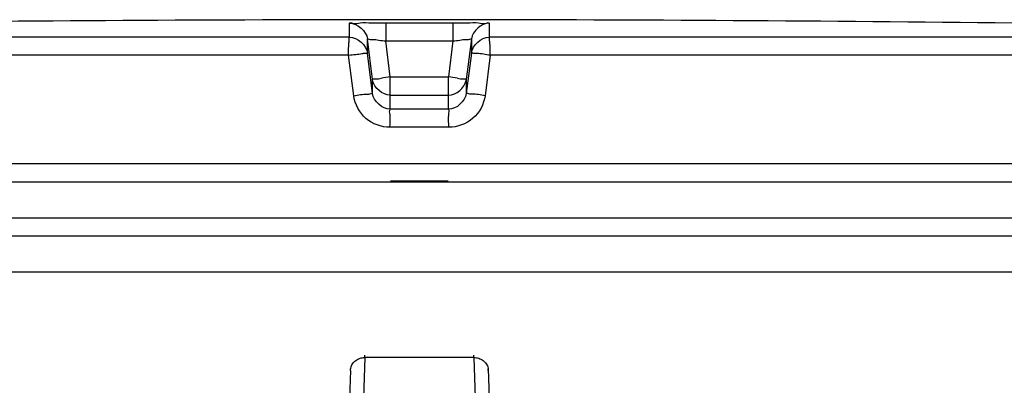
# Model space of a CAD drawing. Header units: millimetres. Extents: x 0 to 351, y 0 to 210.
# Tile 20 of 24: x 212.12 to 217.6, y 180.93 to 182.96. Entities that reach past the tile are written whole.
import ezdxf

# ---------------------------------------------------------------- set-up
doc = ezdxf.new("R2010")
doc.units = ezdxf.units.MM
doc.header["$LTSCALE"] = 16.335
doc.layers.get('0').update_dxf_attribs({"linetype": 'CONTINUOUS'})
doc.layers.add('001-M31079-X02', color=7, linetype='CONTINUOUS')
doc.layers.add('01_GLOBAL', color=7, linetype='CONTINUOUS')

msp = doc.modelspace()

# ---------------------------------------------------------------- linework, layer by layer
at = {"color": 9, "linetype": 'Continuous'}
for p, q in [((213.9581, 182.8603), (213.9581, 182.9386)), ((214.1597, 182.941), (214.1597, 182.8399)), ((214.1597, 182.941), (214.5333, 182.941)), ((214.5333, 182.941), (214.5332, 182.8399)), ((214.7349, 182.9386), (214.7349, 182.8603)), ((217.4509, 182.941), (217.4509, 182.9411)), ((213.9581, 182.8835), (213.9581, 182.9005)), ((213.9581, 182.8688), (213.9581, 182.8835)), ((214.7349, 182.9134), (214.7349, 182.9114)), ((214.7349, 182.9073), (214.7349, 182.9051)), ((213.9581, 182.8603), (206.8539, 182.8603)), ((214.0574, 182.7727), (214.0574, 182.851)), ((214.0855, 182.6263), (214.0574, 182.851)), ((214.1848, 182.6398), (214.1597, 182.8399)), ((214.1597, 182.8399), (214.5332, 182.8399)), ((214.5332, 182.8399), (214.5082, 182.6398)), ((214.6355, 182.851), (214.6074, 182.6263)), ((214.6355, 182.851), (214.6355, 182.7727)), ((214.7349, 182.8646), (214.7349, 182.8603)), ((221.839, 182.8603), (214.7349, 182.8603)), ((213.953, 182.7603), (206.7567, 182.7603)), ((213.9815, 182.5355), (213.953, 182.7603)), ((214.0855, 182.5479), (214.0574, 182.7727)), ((214.6355, 182.7727), (214.6074, 182.5479)), ((214.7399, 182.7603), (214.7115, 182.5355)), ((221.9363, 182.7603), (214.7399, 182.7603)), ((214.0855, 182.5479), (214.0855, 182.6263)), ((214.0865, 182.6201), (214.0855, 182.6263)), ((214.1848, 182.46), (214.1848, 182.6398)), ((214.1848, 182.6398), (214.5082, 182.6398)), ((214.5082, 182.46), (214.5082, 182.6398)), ((214.6064, 182.6198), (214.6074, 182.6263)), ((214.6074, 182.6263), (214.6074, 182.5479)), ((214.1848, 182.5387), (214.1836, 182.5387)), ((214.1848, 182.5387), (214.5082, 182.5387)), ((214.5082, 182.5387), (214.5093, 182.5387)), ((214.5082, 182.46), (214.1848, 182.46)), ((214.5104, 182.3601), (214.1826, 182.3601)), ((221.9465, 182.1577), (206.7465, 182.1577)), ((214.1865, 182.0617), (214.5065, 182.0617))]:
    msp.add_line(p, q, dxfattribs=at)
at = {"color": 7, "linetype": 'Continuous'}
for p, q in [((217.4521, 182.941), (217.4509, 182.941)), ((217.6509, 182.9386), (217.4517, 182.941)), ((217.4584, 182.9409), (217.4521, 182.941)), ((217.521, 182.9401), (217.4584, 182.9409)), ((217.5491, 182.9398), (217.521, 182.9401)), ((206.7465, 182.0577), (221.9465, 182.0577)), ((206.7465, 181.8577), (221.9465, 181.8577)), ((206.8465, 181.7577), (221.8465, 181.7577))]:
    msp.add_line(p, q, dxfattribs=at)
at = {"color": 9, "linetype": 'Continuous'}
for points in [[(213.9581, 182.9073), (213.9581, 182.9114), (213.9581, 182.9134), (213.9581, 182.9153), (213.9581, 182.9171), (213.9581, 182.9189), (213.9581, 182.9206), (213.9581, 182.9223), (213.9581, 182.924), (213.9581, 182.9256), (213.9581, 182.9273), (213.9581, 182.9289), (213.9581, 182.9305), (213.9582, 182.9321), (213.9581, 182.9337), (213.9578, 182.9353), (213.9578, 182.937), (213.9581, 182.9386)], [(214.7349, 182.9386), (214.7352, 182.937), (214.7351, 182.9353), (214.7349, 182.9337), (214.7348, 182.9321), (214.7349, 182.9305), (214.7349, 182.9289), (214.7348, 182.9272), (214.7349, 182.9256)], [(213.9581, 182.9005), (213.9581, 182.9029), (213.9581, 182.9073)], [(214.7349, 182.924), (214.7348, 182.9223), (214.7349, 182.9206)], [(214.7349, 182.9189), (214.7349, 182.9171), (214.7349, 182.9153)]]:
    msp.add_lwpolyline(points, dxfattribs=at)
at = {"color": 7, "linetype": 'Continuous'}
msp.add_arc((214.3465, -105.8923), 288.85, 89.384203, 90.615797, dxfattribs=at)
at = {"color": 9, "linetype": 'Continuous'}
for centre, start, end in [((215.1591, 174.8301), 97.11147, 97.47559), ((213.5339, 174.8301), 82.52441, 82.88853)]:
    msp.add_arc(centre, 7.8703, start, end, dxfattribs=at)
for points, knots in [([(213.9581, 182.9386), (213.9581, 182.9437), (213.99, 182.9336), (214.0206, 182.9439), (214.0882, 182.9395), (214.134, 182.941), (214.1597, 182.941)], [0, 0, 0, 0, 0.076821, 0.294408, 0.618619, 1, 1, 1, 1]), ([(214.5333, 182.941), (214.5589, 182.941), (214.6048, 182.9395), (214.6723, 182.9439), (214.703, 182.9336), (214.7349, 182.9437), (214.7349, 182.9386)], [0, 0, 0, 0, 0.381381, 0.705592, 0.923179, 1, 1, 1, 1]), ([(213.953, 182.7603), (213.953, 182.7836), (213.9514, 182.8163), (213.9571, 182.8459), (213.9555, 182.859), (213.9581, 182.8603)], [0, 0, 0, 0, 0.696171, 0.914588, 1, 1, 1, 1]), ([(214.0574, 182.851), (214.0574, 182.8537), (214.0739, 182.8464), (214.0895, 182.8498), (214.1238, 182.8435), (214.1469, 182.8414), (214.1597, 182.8399)], [0, 0, 0, 0, 0.078306, 0.29792, 0.622518, 1, 1, 1, 1]), ([(214.5332, 182.8399), (214.5461, 182.8414), (214.5692, 182.8435), (214.6034, 182.8498), (214.619, 182.8464), (214.6355, 182.8537), (214.6355, 182.851)], [0, 0, 0, 0, 0.377482, 0.70208, 0.921694, 1, 1, 1, 1]), ([(214.7399, 182.7603), (214.7399, 182.7836), (214.7415, 182.8163), (214.7359, 182.8459), (214.7374, 182.859), (214.7349, 182.8603)], [0, 0, 0, 0, 0.696141, 0.91458, 1, 1, 1, 1]), ([(213.953, 182.7603), (213.9661, 182.7625), (213.9898, 182.7655), (214.0248, 182.767), (214.0405, 182.7749), (214.0575, 182.77), (214.0574, 182.7727)], [0, 0, 0, 0, 0.377925, 0.702743, 0.921906, 1, 1, 1, 1]), ([(214.7399, 182.7603), (214.7155, 182.7634), (214.6813, 182.7716), (214.6502, 182.7682), (214.637, 182.775), (214.6355, 182.7727)], [0, 0, 0, 0, 0.702776, 0.921913, 1, 1, 1, 1]), ([(214.0855, 182.6263), (214.0855, 182.6308), (214.1124, 182.6248), (214.123, 182.6319), (214.1351, 182.6335)], [0, 0, 0, 0, 0.269026, 1, 1, 1, 1]), ([(214.5578, 182.6335), (214.5699, 182.6319), (214.5805, 182.6248), (214.6074, 182.6308), (214.6074, 182.6263)], [0, 0, 0, 0, 0.730974, 1, 1, 1, 1]), ([(213.9815, 182.5355), (214.0059, 182.5386), (214.0398, 182.5467), (214.071, 182.5434), (214.0839, 182.5501), (214.0855, 182.5479)], [0, 0, 0, 0, 0.703014, 0.921992, 1, 1, 1, 1]), ([(214.7115, 182.5355), (214.6871, 182.5386), (214.6532, 182.5467), (214.622, 182.5434), (214.609, 182.5501), (214.6074, 182.5479)], [0, 0, 0, 0, 0.703014, 0.921992, 1, 1, 1, 1]), ([(214.1826, 182.3601), (214.1351, 182.3601), (214.0367, 182.3954), (213.9875, 182.4883), (213.9815, 182.5355)], [0, 0, 0, 0, 0.499277, 1, 1, 1, 1]), ([(214.7115, 182.5355), (214.7055, 182.4884), (214.6563, 182.3955), (214.5579, 182.3601), (214.5104, 182.3601)], [0, 0, 0, 0, 0.49977, 1, 1, 1, 1]), ([(214.1826, 182.3601), (214.1826, 182.3833), (214.1891, 182.414), (214.1783, 182.4523), (214.1848, 182.46)], [0, 0, 0, 0, 0.697837, 1, 1, 1, 1]), ([(214.5104, 182.3601), (214.5103, 182.3833), (214.5039, 182.414), (214.5146, 182.4523), (214.5082, 182.46)], [0, 0, 0, 0, 0.697838, 1, 1, 1, 1])]:
    msp.add_open_spline(points, degree=3, knots=knots, dxfattribs=at)
for points in [[(213.9581, 182.9386), (214.0022, 182.9386), (214.052, 182.8948), (214.0574, 182.851)], [(214.7349, 182.9386), (214.6907, 182.9386), (214.641, 182.8948), (214.6355, 182.851)], [(213.9581, 182.8603), (214.0022, 182.8603), (214.052, 182.8165), (214.0574, 182.7727)], [(214.6355, 182.7727), (214.641, 182.8165), (214.6907, 182.8603), (214.7349, 182.8603)], [(214.1848, 182.46), (214.1406, 182.4601), (214.091, 182.5041), (214.0855, 182.5479)], [(214.6074, 182.5479), (214.602, 182.5041), (214.5524, 182.4601), (214.5082, 182.46)]]:
    msp.add_open_spline(points, degree=3, dxfattribs=at)
at = {"color": 7, "linetype": 'Continuous'}
for points in [[(214.1836, 182.5387), (214.1414, 182.5392), (214.0944, 182.5786), (214.0865, 182.6201)], [(214.5093, 182.5387), (214.5515, 182.5392), (214.5984, 182.5784), (214.6064, 182.6198)]]:
    msp.add_open_spline(points, degree=3, dxfattribs=at)
at = {"layer": '001-M31079-X02', "color": 9, "linetype": 'Continuous'}
for p, q in [((214.043, 181.0807), (214.028, 180.6242)), ((214.043, 181.0807), (214.0433, 181.0942)), ((214.043, 181.0807), (214.0433, 181.0942)), ((214.6499, 181.0807), (214.043, 181.0807)), ((214.6499, 181.0807), (214.6497, 181.0942)), ((214.6499, 181.0807), (214.6497, 181.0942)), ((214.6499, 181.0807), (214.665, 180.6242)), ((213.9631, 181.0094), (213.8655, 178.0516)), ((213.9631, 181.0094), (213.9634, 181.0185))]:
    msp.add_line(p, q, dxfattribs=at)
at = {"layer": '001-M31079-X02', "color": 7, "linetype": 'Continuous'}
for p, q in [((214.7299, 181.0094), (214.7296, 181.0185)), ((214.7296, 181.0185), (214.8275, 178.0516))]:
    msp.add_line(p, q, dxfattribs=at)
at = {"layer": '001-M31079-X02', "color": 9, "linetype": 'Continuous'}
for points, knots in [([(213.9631, 181.0094), (213.9632, 181.0136), (213.9643, 181.022), (213.9682, 181.0342), (213.9743, 181.0456), (213.9824, 181.0558), (213.9923, 181.0646), (214.0036, 181.0717), (214.0161, 181.0769), (214.0294, 181.08), (214.0385, 181.0807), (214.043, 181.0807)], [0, 0, 0, 0, 0.106813, 0.214154, 0.322472, 0.4321, 0.543208, 0.655792, 0.769679, 0.884556, 1, 1, 1, 1]), ([(214.6499, 181.0807), (214.6545, 181.0807), (214.6636, 181.08), (214.6768, 181.0769), (214.6893, 181.0717), (214.7007, 181.0646), (214.7106, 181.0558), (214.7187, 181.0456), (214.7248, 181.0342), (214.7287, 181.022), (214.7297, 181.0136), (214.7299, 181.0094)], [0, 0, 0, 0, 0.115443, 0.230318, 0.344204, 0.456787, 0.567894, 0.677521, 0.78584, 0.893181, 1, 1, 1, 1])]:
    msp.add_open_spline(points, degree=3, knots=knots, dxfattribs=at)
at = {"layer": '01_GLOBAL', "color": 7, "linetype": 'Continuous'}
msp.add_line((206.8465, 181.7577), (221.8465, 181.7577), dxfattribs=at)
at = {"layer": '01_GLOBAL', "color": 9, "linetype": 'Continuous'}
msp.add_line((206.6465, 181.5577), (222.0465, 181.5577), dxfattribs=at)

doc.saveas('drawing.dxf')
